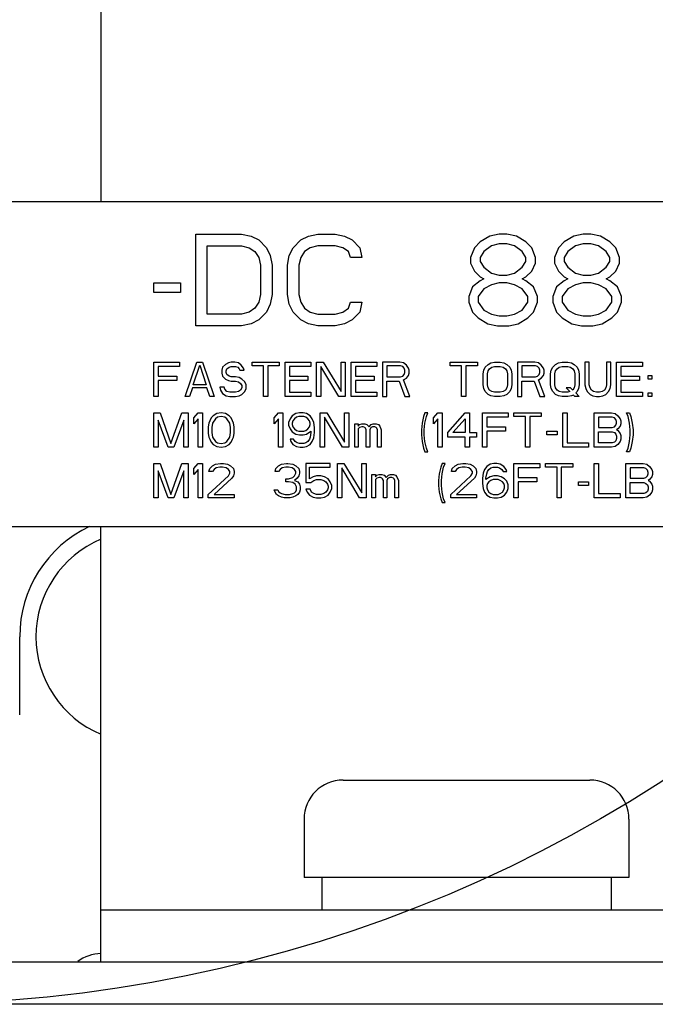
# Paper-space layout 'SUBMITTAL_E3H_2_2' of a CAD drawing. Header units: millimetres. Extents: x 0 to 841, y 0 to 594.
# Tile 50 of 58: x 381 to 393, y 479 to 497. Entities that reach past the tile are written whole.
import ezdxf

# ---------------------------------------------------------------- set-up
doc = ezdxf.new("R2010")
doc.units = ezdxf.units.MM
doc.header["$LTSCALE"] = 46.255
doc.layers.get('0').update_dxf_attribs({"linetype": 'CONTINUOUS'})
for name, color, linetype in [('DATUM', 7, 'CONTINUOUS'), ('NOTES', 7, 'CONTINUOUS'), ('ROUNDS', 7, 'CONTINUOUS')]:
    doc.layers.add(name, color=color, linetype=linetype)

psp = doc.layouts.new('SUBMITTAL_E3H_2_2')

# ---------------------------------------------------------------- linework, layer by layer
at = {"color": 7, "linetype": 'CONTINUOUS'}
for p, q in [((382.399, 516.622), (382.399, 494.122)), ((359.824, 494.122), (401.899, 494.122)), ((384.149, 491.83), (384.149, 493.522)), ((384.149, 493.522), (384.995, 493.522)), ((384.995, 493.522), (385.171, 493.486)), ((385.171, 493.486), (385.312, 493.414)), ((385.312, 493.414), (385.453, 493.27)), ((385.947, 493.27), (386.088, 493.414)), ((386.088, 493.414), (386.229, 493.486)), ((386.229, 493.486), (386.405, 493.522)), ((386.405, 493.522), (386.722, 493.522)), ((386.722, 493.522), (386.899, 493.486)), ((386.899, 493.486), (387.04, 493.414)), ((387.04, 493.414), (387.181, 493.27)), ((389.401, 493.378), (389.296, 493.27)), ((389.578, 493.486), (389.401, 493.378)), ((389.754, 493.522), (389.578, 493.486)), ((389.895, 493.522), (389.754, 493.522)), ((390.071, 493.486), (389.895, 493.522)), ((390.247, 493.378), (390.071, 493.486)), ((390.353, 493.27), (390.247, 493.378)), ((390.952, 493.378), (390.847, 493.27)), ((391.129, 493.486), (390.952, 493.378)), ((391.305, 493.522), (391.129, 493.486)), ((391.446, 493.522), (391.305, 493.522)), ((391.622, 493.486), (391.446, 493.522)), ((391.798, 493.378), (391.622, 493.486)), ((391.904, 493.27), (391.798, 493.378)), ((384.361, 492.046), (384.361, 493.306)), ((384.361, 493.306), (384.995, 493.306)), ((384.995, 493.306), (385.136, 493.27)), ((385.136, 493.27), (385.242, 493.198)), ((385.242, 493.198), (385.312, 493.09)), ((385.453, 493.27), (385.524, 493.126)), ((385.876, 493.126), (385.947, 493.27)), ((386.158, 493.198), (386.088, 493.09)), ((386.264, 493.27), (386.158, 493.198)), ((386.405, 493.306), (386.264, 493.27)), ((386.722, 493.306), (386.405, 493.306)), ((386.863, 493.27), (386.722, 493.306)), ((386.969, 493.198), (386.863, 493.27)), ((387.004, 493.09), (386.969, 493.198)), ((387.181, 493.27), (387.216, 493.09)), ((389.296, 493.27), (389.225, 493.09)), ((389.472, 493.198), (389.401, 493.09)), ((389.613, 493.306), (389.472, 493.198)), ((389.754, 493.342), (389.613, 493.306)), ((389.895, 493.342), (389.754, 493.342)), ((390.036, 493.306), (389.895, 493.342)), ((390.177, 493.198), (390.036, 493.306)), ((390.247, 493.09), (390.177, 493.198)), ((390.424, 493.09), (390.353, 493.27)), ((390.847, 493.27), (390.776, 493.09)), ((391.023, 493.198), (390.952, 493.09)), ((391.164, 493.306), (391.023, 493.198)), ((391.305, 493.342), (391.164, 493.306)), ((391.446, 493.342), (391.305, 493.342)), ((391.587, 493.306), (391.446, 493.342)), ((391.728, 493.198), (391.587, 493.306)), ((391.798, 493.09), (391.728, 493.198)), ((391.975, 493.09), (391.904, 493.27)), ((385.312, 493.09), (385.348, 492.946)), ((385.524, 493.126), (385.559, 492.946)), ((385.841, 492.946), (385.876, 493.126)), ((386.088, 493.09), (386.053, 492.946)), ((387.216, 493.09), (387.004, 493.09)), ((389.225, 493.09), (389.225, 492.982)), ((389.401, 493.09), (389.401, 493.018)), ((389.401, 493.018), (389.472, 492.91)), ((390.177, 492.91), (390.247, 493.018)), ((390.247, 493.018), (390.247, 493.09)), ((390.424, 492.982), (390.424, 493.09)), ((390.776, 493.09), (390.776, 492.982)), ((390.952, 493.09), (390.952, 493.018)), ((390.952, 493.018), (391.023, 492.91)), ((391.728, 492.91), (391.798, 493.018)), ((391.798, 493.018), (391.798, 493.09)), ((391.975, 492.982), (391.975, 493.09)), ((385.348, 492.946), (385.348, 492.406)), ((385.559, 492.946), (385.559, 492.406)), ((385.841, 492.406), (385.841, 492.946)), ((386.053, 492.946), (386.053, 492.406)), ((389.225, 492.982), (389.296, 492.838)), ((389.296, 492.838), (389.401, 492.73)), ((389.472, 492.91), (389.613, 492.802)), ((390.036, 492.802), (390.177, 492.91)), ((390.247, 492.73), (390.353, 492.838)), ((390.353, 492.838), (390.424, 492.982)), ((390.776, 492.982), (390.847, 492.838)), ((390.847, 492.838), (390.952, 492.73)), ((391.023, 492.91), (391.164, 492.802)), ((391.587, 492.802), (391.728, 492.91)), ((391.798, 492.73), (391.904, 492.838)), ((391.904, 492.838), (391.975, 492.982)), ((389.401, 492.658), (389.26, 492.55)), ((389.401, 492.73), (389.472, 492.694)), ((389.472, 492.694), (389.401, 492.658)), ((389.613, 492.802), (389.754, 492.766)), ((389.754, 492.766), (389.895, 492.766)), ((389.895, 492.766), (390.036, 492.802)), ((390.177, 492.694), (390.247, 492.73)), ((390.247, 492.658), (390.177, 492.694)), ((390.388, 492.55), (390.247, 492.658)), ((390.952, 492.658), (390.811, 492.55)), ((390.952, 492.73), (391.023, 492.694)), ((391.023, 492.694), (390.952, 492.658)), ((391.164, 492.802), (391.305, 492.766)), ((391.305, 492.766), (391.446, 492.766)), ((391.446, 492.766), (391.587, 492.802)), ((391.728, 492.694), (391.798, 492.73)), ((391.798, 492.658), (391.728, 492.694)), ((391.939, 492.55), (391.798, 492.658)), ((383.374, 492.442), (383.374, 492.622)), ((383.374, 492.622), (383.867, 492.622)), ((383.867, 492.622), (383.867, 492.442)), ((389.26, 492.55), (389.19, 492.37)), ((389.472, 492.514), (389.366, 492.37)), ((389.613, 492.586), (389.472, 492.514)), ((389.754, 492.622), (389.613, 492.586)), ((389.895, 492.622), (389.754, 492.622)), ((390.036, 492.586), (389.895, 492.622)), ((390.177, 492.514), (390.036, 492.586)), ((390.283, 492.37), (390.177, 492.514)), ((390.459, 492.37), (390.388, 492.55)), ((390.811, 492.55), (390.741, 492.37)), ((391.023, 492.514), (390.917, 492.37)), ((391.164, 492.586), (391.023, 492.514)), ((391.305, 492.622), (391.164, 492.586)), ((391.446, 492.622), (391.305, 492.622)), ((391.587, 492.586), (391.446, 492.622)), ((391.728, 492.514), (391.587, 492.586)), ((391.834, 492.37), (391.728, 492.514)), ((392.01, 492.37), (391.939, 492.55)), ((383.867, 492.442), (383.374, 492.442)), ((385.348, 492.406), (385.312, 492.262)), ((385.559, 492.406), (385.524, 492.226)), ((385.876, 492.226), (385.841, 492.406)), ((386.053, 492.406), (386.088, 492.262)), ((389.19, 492.37), (389.19, 492.262)), ((389.366, 492.37), (389.366, 492.262)), ((390.283, 492.262), (390.283, 492.37)), ((390.459, 492.262), (390.459, 492.37)), ((390.741, 492.37), (390.741, 492.262)), ((390.917, 492.37), (390.917, 492.262)), ((391.834, 492.262), (391.834, 492.37)), ((392.01, 492.262), (392.01, 492.37)), ((385.242, 492.154), (385.136, 492.082)), ((385.312, 492.262), (385.242, 492.154)), ((385.524, 492.226), (385.453, 492.082)), ((385.947, 492.082), (385.876, 492.226)), ((386.088, 492.262), (386.158, 492.154)), ((386.158, 492.154), (386.264, 492.082)), ((386.863, 492.082), (386.969, 492.154)), ((386.969, 492.154), (387.004, 492.262)), ((387.004, 492.262), (387.216, 492.262)), ((387.216, 492.262), (387.181, 492.082)), ((389.19, 492.262), (389.26, 492.082)), ((389.366, 492.262), (389.472, 492.118)), ((389.472, 492.118), (389.613, 492.046)), ((390.036, 492.046), (390.177, 492.118)), ((390.177, 492.118), (390.283, 492.262)), ((390.388, 492.082), (390.459, 492.262)), ((390.741, 492.262), (390.811, 492.082)), ((390.917, 492.262), (391.023, 492.118)), ((391.023, 492.118), (391.164, 492.046)), ((391.587, 492.046), (391.728, 492.118)), ((391.728, 492.118), (391.834, 492.262)), ((391.939, 492.082), (392.01, 492.262)), ((384.995, 492.046), (384.361, 492.046)), ((385.136, 492.082), (384.995, 492.046)), ((385.312, 491.938), (385.171, 491.866)), ((385.453, 492.082), (385.312, 491.938)), ((386.088, 491.938), (385.947, 492.082)), ((386.229, 491.866), (386.088, 491.938)), ((386.264, 492.082), (386.405, 492.046)), ((386.405, 492.046), (386.722, 492.046)), ((386.722, 492.046), (386.863, 492.082)), ((387.04, 491.938), (386.899, 491.866)), ((387.181, 492.082), (387.04, 491.938)), ((389.26, 492.082), (389.366, 491.974)), ((389.366, 491.974), (389.542, 491.866)), ((389.613, 492.046), (389.754, 492.01)), ((389.754, 492.01), (389.895, 492.01)), ((389.895, 492.01), (390.036, 492.046)), ((390.106, 491.866), (390.283, 491.974)), ((390.283, 491.974), (390.388, 492.082)), ((390.811, 492.082), (390.917, 491.974)), ((390.917, 491.974), (391.093, 491.866)), ((391.164, 492.046), (391.305, 492.01)), ((391.305, 492.01), (391.446, 492.01)), ((391.446, 492.01), (391.587, 492.046)), ((391.657, 491.866), (391.834, 491.974)), ((391.834, 491.974), (391.939, 492.082)), ((384.995, 491.83), (384.149, 491.83)), ((385.171, 491.866), (384.995, 491.83)), ((386.405, 491.83), (386.229, 491.866)), ((386.722, 491.83), (386.405, 491.83)), ((386.899, 491.866), (386.722, 491.83)), ((389.542, 491.866), (389.719, 491.83)), ((389.719, 491.83), (389.93, 491.83)), ((389.93, 491.83), (390.106, 491.866)), ((391.093, 491.866), (391.27, 491.83)), ((391.27, 491.83), (391.481, 491.83)), ((391.481, 491.83), (391.657, 491.866)), ((383.374, 490.522), (383.374, 491.158)), ((383.374, 491.158), (383.851, 491.158)), ((383.453, 491.076), (383.453, 490.9)), ((383.851, 491.076), (383.453, 491.076)), ((383.851, 491.158), (383.851, 491.076)), ((383.957, 490.522), (384.169, 491.158)), ((384.102, 490.738), (384.222, 491.103)), ((384.169, 491.158), (384.275, 491.158)), ((384.222, 491.103), (384.341, 490.738)), ((384.275, 491.158), (384.487, 490.522)), ((384.646, 491.063), (384.632, 491.009)), ((384.632, 491.009), (384.632, 490.955)), ((384.699, 491.117), (384.646, 491.063)), ((384.752, 491.144), (384.699, 491.117)), ((384.712, 490.995), (384.725, 491.036)), ((384.712, 490.968), (384.712, 490.995)), ((384.725, 491.036), (384.765, 491.063)), ((384.805, 491.158), (384.752, 491.144)), ((384.765, 491.063), (384.805, 491.076)), ((384.871, 491.158), (384.805, 491.158)), ((384.805, 491.076), (384.884, 491.076)), ((384.937, 491.144), (384.871, 491.158)), ((384.884, 491.076), (384.924, 491.063)), ((384.924, 491.063), (384.95, 491.036)), ((384.99, 491.103), (384.937, 491.144)), ((384.95, 491.036), (384.964, 491.009)), ((384.964, 491.009), (385.043, 491.009)), ((385.03, 491.049), (384.99, 491.103)), ((385.043, 491.009), (385.03, 491.049)), ((385.189, 491.09), (385.189, 491.158)), ((385.189, 491.158), (385.692, 491.158)), ((385.401, 491.09), (385.189, 491.09)), ((385.401, 490.522), (385.401, 491.09)), ((385.48, 491.09), (385.48, 490.522)), ((385.692, 491.09), (385.48, 491.09)), ((385.692, 491.158), (385.692, 491.09)), ((385.798, 490.522), (385.798, 491.158)), ((385.798, 491.158), (386.275, 491.158)), ((385.878, 491.076), (385.878, 490.9)), ((386.275, 491.076), (385.878, 491.076)), ((386.275, 491.158), (386.275, 491.076)), ((386.381, 490.522), (386.381, 491.158)), ((386.381, 491.158), (386.501, 491.158)), ((386.461, 491.076), (386.461, 490.522)), ((386.792, 490.522), (386.461, 491.076)), ((386.501, 491.158), (386.832, 490.616)), ((386.832, 490.616), (386.832, 491.158)), ((386.832, 491.158), (386.911, 491.158)), ((386.911, 491.158), (386.911, 490.522)), ((387.017, 490.522), (387.017, 491.158)), ((387.017, 491.158), (387.494, 491.158)), ((387.097, 491.076), (387.097, 490.9)), ((387.494, 491.076), (387.097, 491.076)), ((387.494, 491.158), (387.494, 491.076)), ((387.6, 491.158), (387.6, 490.522)), ((387.918, 491.158), (387.6, 491.158)), ((387.68, 491.09), (387.68, 490.887)), ((387.932, 491.09), (387.68, 491.09)), ((387.985, 491.144), (387.918, 491.158)), ((387.971, 491.076), (387.932, 491.09)), ((387.998, 491.049), (387.971, 491.076)), ((388.038, 491.103), (387.985, 491.144)), ((388.011, 491.009), (387.998, 491.049)), ((388.011, 490.968), (388.011, 491.009)), ((388.077, 491.049), (388.038, 491.103)), ((388.091, 491.009), (388.077, 491.049)), ((388.091, 490.955), (388.091, 491.009)), ((388.846, 491.09), (388.846, 491.158)), ((388.846, 491.158), (389.349, 491.158)), ((389.058, 491.09), (388.846, 491.09)), ((389.058, 490.522), (389.058, 491.09)), ((389.137, 491.09), (389.137, 490.522)), ((389.349, 491.09), (389.137, 491.09)), ((389.349, 491.158), (389.349, 491.09)), ((389.455, 490.941), (389.469, 491.009)), ((389.469, 491.009), (389.495, 491.063)), ((389.495, 491.063), (389.548, 491.117)), ((389.535, 490.941), (389.548, 490.995)), ((389.548, 491.117), (389.601, 491.144)), ((389.548, 490.995), (389.575, 491.036)), ((389.575, 491.036), (389.614, 491.063)), ((389.601, 491.144), (389.667, 491.158)), ((389.614, 491.063), (389.667, 491.076)), ((389.667, 491.158), (389.773, 491.158)), ((389.667, 491.076), (389.773, 491.076)), ((389.773, 491.158), (389.84, 491.144)), ((389.773, 491.076), (389.826, 491.063)), ((389.826, 491.063), (389.866, 491.036)), ((389.84, 491.144), (389.893, 491.117)), ((389.866, 491.036), (389.893, 490.995)), ((389.893, 491.117), (389.946, 491.063)), ((389.893, 490.995), (389.906, 490.941)), ((389.946, 491.063), (389.972, 491.009)), ((389.972, 491.009), (389.985, 490.941)), ((390.091, 491.158), (390.091, 490.522)), ((390.409, 491.158), (390.091, 491.158)), ((390.171, 491.09), (390.171, 490.887)), ((390.423, 491.09), (390.171, 491.09)), ((390.476, 491.144), (390.409, 491.158)), ((390.462, 491.076), (390.423, 491.09)), ((390.489, 491.049), (390.462, 491.076)), ((390.529, 491.103), (390.476, 491.144)), ((390.502, 491.009), (390.489, 491.049)), ((390.502, 490.968), (390.502, 491.009)), ((390.568, 491.049), (390.529, 491.103)), ((390.582, 491.009), (390.568, 491.049)), ((390.582, 490.955), (390.582, 491.009)), ((390.701, 490.941), (390.714, 491.009)), ((390.714, 491.009), (390.741, 491.063)), ((390.741, 491.063), (390.794, 491.117)), ((390.78, 490.941), (390.794, 490.995)), ((390.794, 491.117), (390.847, 491.144)), ((390.794, 490.995), (390.82, 491.036)), ((390.82, 491.036), (390.86, 491.063)), ((390.847, 491.144), (390.913, 491.158)), ((390.86, 491.063), (390.913, 491.076)), ((390.913, 491.158), (391.019, 491.158)), ((390.913, 491.076), (391.019, 491.076)), ((391.019, 491.158), (391.085, 491.144)), ((391.019, 491.076), (391.072, 491.063)), ((391.072, 491.063), (391.112, 491.036)), ((391.085, 491.144), (391.138, 491.117)), ((391.112, 491.036), (391.138, 490.995)), ((391.138, 491.117), (391.191, 491.063)), ((391.138, 490.995), (391.151, 490.941)), ((391.191, 491.063), (391.218, 491.009)), ((391.218, 491.009), (391.231, 490.941)), ((391.337, 491.158), (391.337, 490.738)), ((391.416, 491.158), (391.337, 491.158)), ((391.416, 490.738), (391.416, 491.158)), ((391.734, 491.158), (391.734, 490.738)), ((391.814, 491.158), (391.734, 491.158)), ((391.814, 490.738), (391.814, 491.158)), ((391.92, 490.522), (391.92, 491.158)), ((391.92, 491.158), (392.397, 491.158)), ((391.999, 491.076), (391.999, 490.9)), ((392.397, 491.076), (391.999, 491.076)), ((392.397, 491.158), (392.397, 491.076)), ((383.453, 490.9), (383.798, 490.9)), ((383.453, 490.819), (383.453, 490.522)), ((383.798, 490.819), (383.453, 490.819)), ((383.798, 490.9), (383.798, 490.819)), ((384.632, 490.955), (384.646, 490.9)), ((384.646, 490.9), (384.699, 490.846)), ((384.699, 490.846), (384.752, 490.819)), ((384.725, 490.928), (384.712, 490.968)), ((384.765, 490.9), (384.725, 490.928)), ((384.752, 490.819), (384.805, 490.806)), ((384.805, 490.887), (384.765, 490.9)), ((384.884, 490.887), (384.805, 490.887)), ((384.95, 490.873), (384.884, 490.887)), ((385.003, 490.846), (384.95, 490.873)), ((385.056, 490.792), (385.003, 490.846)), ((385.878, 490.9), (386.222, 490.9)), ((385.878, 490.819), (385.878, 490.603)), ((386.222, 490.819), (385.878, 490.819)), ((386.222, 490.9), (386.222, 490.819)), ((387.097, 490.9), (387.441, 490.9)), ((387.097, 490.819), (387.097, 490.603)), ((387.441, 490.819), (387.097, 490.819)), ((387.441, 490.9), (387.441, 490.819)), ((387.68, 490.887), (387.932, 490.887)), ((387.932, 490.887), (387.971, 490.9)), ((387.971, 490.9), (387.998, 490.928)), ((387.985, 490.833), (388.038, 490.86)), ((388.104, 490.522), (387.985, 490.833)), ((387.998, 490.928), (388.011, 490.968)), ((388.038, 490.86), (388.077, 490.914)), ((388.077, 490.914), (388.091, 490.955)), ((389.455, 490.738), (389.455, 490.941)), ((389.535, 490.738), (389.535, 490.941)), ((389.906, 490.941), (389.906, 490.738)), ((389.985, 490.941), (389.985, 490.738)), ((390.171, 490.887), (390.423, 490.887)), ((390.423, 490.887), (390.462, 490.9)), ((390.462, 490.9), (390.489, 490.928)), ((390.476, 490.833), (390.529, 490.86)), ((390.595, 490.522), (390.476, 490.833)), ((390.489, 490.928), (390.502, 490.968)), ((390.529, 490.86), (390.568, 490.914)), ((390.568, 490.914), (390.582, 490.955)), ((390.701, 490.738), (390.701, 490.941)), ((390.78, 490.738), (390.78, 490.941)), ((391.151, 490.941), (391.151, 490.738)), ((391.231, 490.941), (391.231, 490.738)), ((391.999, 490.9), (392.344, 490.9)), ((391.999, 490.819), (391.999, 490.603)), ((392.344, 490.819), (391.999, 490.819)), ((392.344, 490.9), (392.344, 490.819)), ((392.503, 490.846), (392.503, 490.914)), ((392.503, 490.914), (392.569, 490.914)), ((392.569, 490.846), (392.503, 490.846)), ((392.569, 490.914), (392.569, 490.846)), ((384.089, 490.684), (384.036, 490.522)), ((384.354, 490.684), (384.089, 490.684)), ((384.341, 490.738), (384.102, 490.738)), ((384.407, 490.522), (384.354, 490.684)), ((384.593, 490.698), (384.606, 490.643)), ((384.672, 490.698), (384.593, 490.698)), ((384.606, 490.643), (384.646, 490.576)), ((384.685, 490.657), (384.672, 490.698)), ((384.725, 490.616), (384.685, 490.657)), ((384.805, 490.806), (384.884, 490.806)), ((384.884, 490.806), (384.937, 490.792)), ((384.937, 490.792), (384.977, 490.765)), ((384.977, 490.643), (384.937, 490.616)), ((384.977, 490.765), (385.003, 490.725)), ((385.003, 490.684), (384.977, 490.643)), ((385.003, 490.725), (385.003, 490.684)), ((385.083, 490.738), (385.056, 490.792)), ((385.056, 490.616), (385.083, 490.67)), ((385.083, 490.67), (385.083, 490.738)), ((387.68, 490.522), (387.68, 490.806)), ((387.68, 490.806), (387.905, 490.806)), ((387.905, 490.806), (388.011, 490.522)), ((389.469, 490.67), (389.455, 490.738)), ((389.495, 490.616), (389.469, 490.67)), ((389.548, 490.684), (389.535, 490.738)), ((389.575, 490.643), (389.548, 490.684)), ((389.614, 490.616), (389.575, 490.643)), ((389.866, 490.643), (389.826, 490.616)), ((389.893, 490.684), (389.866, 490.643)), ((389.906, 490.738), (389.893, 490.684)), ((389.972, 490.67), (389.946, 490.616)), ((389.985, 490.738), (389.972, 490.67)), ((390.171, 490.522), (390.171, 490.806)), ((390.171, 490.806), (390.396, 490.806)), ((390.396, 490.806), (390.502, 490.522)), ((390.714, 490.67), (390.701, 490.738)), ((390.741, 490.616), (390.714, 490.67)), ((390.794, 490.684), (390.78, 490.738)), ((390.82, 490.643), (390.794, 490.684)), ((390.86, 490.616), (390.82, 490.643)), ((390.992, 490.684), (391.059, 490.616)), ((391.072, 490.684), (390.992, 490.684)), ((391.112, 490.643), (391.072, 490.684)), ((391.138, 490.684), (391.112, 490.643)), ((391.151, 490.738), (391.138, 490.684)), ((391.218, 490.67), (391.191, 490.616)), ((391.231, 490.738), (391.218, 490.67)), ((391.337, 490.738), (391.35, 490.67)), ((391.35, 490.67), (391.377, 490.616)), ((391.43, 490.684), (391.416, 490.738)), ((391.456, 490.643), (391.43, 490.684)), ((391.496, 490.616), (391.456, 490.643)), ((391.695, 490.643), (391.655, 490.616)), ((391.721, 490.684), (391.695, 490.643)), ((391.734, 490.738), (391.721, 490.684)), ((391.774, 490.616), (391.801, 490.67)), ((391.801, 490.67), (391.814, 490.738)), ((383.453, 490.522), (383.374, 490.522)), ((384.036, 490.522), (383.957, 490.522)), ((384.487, 490.522), (384.407, 490.522)), ((384.646, 490.576), (384.712, 490.535)), ((384.712, 490.535), (384.778, 490.522)), ((384.778, 490.603), (384.725, 490.616)), ((384.884, 490.603), (384.778, 490.603)), ((384.778, 490.522), (384.884, 490.522)), ((384.937, 490.616), (384.884, 490.603)), ((384.884, 490.522), (384.95, 490.535)), ((384.95, 490.535), (385.003, 490.562)), ((385.003, 490.562), (385.056, 490.616)), ((385.48, 490.522), (385.401, 490.522)), ((386.275, 490.522), (385.798, 490.522)), ((385.878, 490.603), (386.275, 490.603)), ((386.275, 490.603), (386.275, 490.522)), ((386.461, 490.522), (386.381, 490.522)), ((386.911, 490.522), (386.792, 490.522)), ((387.494, 490.522), (387.017, 490.522)), ((387.097, 490.603), (387.494, 490.603)), ((387.494, 490.603), (387.494, 490.522)), ((387.6, 490.522), (387.68, 490.522)), ((388.011, 490.522), (388.104, 490.522)), ((389.137, 490.522), (389.058, 490.522)), ((389.548, 490.562), (389.495, 490.616)), ((389.601, 490.535), (389.548, 490.562)), ((389.667, 490.522), (389.601, 490.535)), ((389.667, 490.603), (389.614, 490.616)), ((389.773, 490.603), (389.667, 490.603)), ((389.773, 490.522), (389.667, 490.522)), ((389.826, 490.616), (389.773, 490.603)), ((389.84, 490.535), (389.773, 490.522)), ((389.893, 490.562), (389.84, 490.535)), ((389.946, 490.616), (389.893, 490.562)), ((390.091, 490.522), (390.171, 490.522)), ((390.502, 490.522), (390.595, 490.522)), ((390.794, 490.562), (390.741, 490.616)), ((390.847, 490.535), (390.794, 490.562)), ((390.913, 490.522), (390.847, 490.535)), ((390.913, 490.603), (390.86, 490.616)), ((391.019, 490.603), (390.913, 490.603)), ((391.019, 490.522), (390.913, 490.522)), ((391.059, 490.616), (391.019, 490.603)), ((391.085, 490.535), (391.019, 490.522)), ((391.125, 490.549), (391.085, 490.535)), ((391.151, 490.522), (391.125, 490.549)), ((391.231, 490.522), (391.151, 490.522)), ((391.191, 490.616), (391.165, 490.589)), ((391.165, 490.589), (391.231, 490.522)), ((391.377, 490.616), (391.43, 490.562)), ((391.43, 490.562), (391.483, 490.535)), ((391.483, 490.535), (391.549, 490.522)), ((391.549, 490.603), (391.496, 490.616)), ((391.602, 490.603), (391.549, 490.603)), ((391.549, 490.522), (391.602, 490.522)), ((391.655, 490.616), (391.602, 490.603)), ((391.602, 490.522), (391.668, 490.535)), ((391.668, 490.535), (391.721, 490.562)), ((391.721, 490.562), (391.774, 490.616)), ((392.397, 490.522), (391.92, 490.522)), ((391.999, 490.603), (392.397, 490.603)), ((392.397, 490.603), (392.397, 490.522)), ((392.503, 490.522), (392.503, 490.589)), ((392.503, 490.589), (392.569, 490.589)), ((392.569, 490.522), (392.503, 490.522)), ((392.569, 490.589), (392.569, 490.522)), ((383.374, 489.586), (383.374, 490.222)), ((383.374, 490.222), (383.493, 490.222)), ((383.453, 490.086), (383.453, 489.586)), ((383.639, 489.586), (383.453, 490.086)), ((383.493, 490.222), (383.692, 489.653)), ((383.692, 489.653), (383.89, 490.222)), ((383.93, 490.086), (383.745, 489.586)), ((383.89, 490.222), (384.01, 490.222)), ((383.93, 489.586), (383.93, 490.086)), ((384.01, 490.222), (384.01, 489.586)), ((384.116, 490.127), (384.195, 490.222)), ((384.116, 490.019), (384.116, 490.127)), ((384.195, 490.113), (384.116, 490.019)), ((384.195, 490.222), (384.275, 490.222)), ((384.195, 489.586), (384.195, 490.113)), ((384.275, 490.222), (384.275, 489.586)), ((384.434, 490.127), (384.407, 490.073)), ((384.473, 490.167), (384.434, 490.127)), ((384.513, 490.113), (384.46, 490.032)), ((384.54, 490.208), (384.473, 490.167)), ((384.553, 490.14), (384.513, 490.113)), ((384.619, 490.222), (384.54, 490.208)), ((384.619, 490.154), (384.553, 490.14)), ((384.699, 490.208), (384.619, 490.222)), ((384.685, 490.14), (384.619, 490.154)), ((384.725, 490.113), (384.685, 490.14)), ((384.765, 490.167), (384.699, 490.208)), ((384.778, 490.032), (384.725, 490.113)), ((384.805, 490.127), (384.765, 490.167)), ((384.831, 490.073), (384.805, 490.127)), ((385.6, 490.127), (385.679, 490.222)), ((385.6, 490.019), (385.6, 490.127)), ((385.679, 490.113), (385.6, 490.019)), ((385.679, 490.222), (385.759, 490.222)), ((385.679, 489.586), (385.679, 490.113)), ((385.759, 490.222), (385.759, 489.586)), ((385.891, 490.113), (385.865, 490.046)), ((385.931, 490.167), (385.891, 490.113)), ((385.997, 490.208), (385.931, 490.167)), ((385.971, 490.113), (385.944, 490.073)), ((386.01, 490.14), (385.971, 490.113)), ((386.063, 490.222), (385.997, 490.208)), ((386.05, 490.154), (386.01, 490.14)), ((386.143, 490.154), (386.05, 490.154)), ((386.13, 490.222), (386.063, 490.222)), ((386.196, 490.208), (386.13, 490.222)), ((386.183, 490.14), (386.143, 490.154)), ((386.222, 490.113), (386.183, 490.14)), ((386.262, 490.167), (386.196, 490.208)), ((386.249, 490.073), (386.222, 490.113)), ((386.302, 490.113), (386.262, 490.167)), ((386.328, 490.046), (386.302, 490.113)), ((386.448, 489.586), (386.448, 490.222)), ((386.448, 490.222), (386.567, 490.222)), ((386.527, 490.14), (386.527, 489.586)), ((386.858, 489.586), (386.527, 490.14)), ((386.567, 490.222), (386.898, 489.68)), ((386.898, 489.68), (386.898, 490.222)), ((386.898, 490.222), (386.978, 490.222)), ((386.978, 490.222), (386.978, 489.586)), ((388.356, 490.154), (388.329, 490.032)), ((388.382, 490.222), (388.356, 490.154)), ((388.435, 490.222), (388.382, 490.222)), ((388.382, 490.032), (388.409, 490.154)), ((388.409, 490.154), (388.435, 490.222)), ((388.541, 490.127), (388.621, 490.222)), ((388.541, 490.019), (388.541, 490.127)), ((388.621, 490.113), (388.541, 490.019)), ((388.621, 490.222), (388.7, 490.222)), ((388.621, 489.586), (388.621, 490.113)), ((388.7, 490.222), (388.7, 489.586)), ((388.806, 489.856), (389.124, 490.222)), ((388.899, 489.856), (389.124, 490.113)), ((389.124, 490.222), (389.204, 490.222)), ((389.124, 490.113), (389.124, 489.856)), ((389.204, 490.222), (389.204, 489.856)), ((389.442, 489.586), (389.442, 490.222)), ((389.442, 490.222), (389.919, 490.222)), ((389.522, 490.14), (389.522, 489.964)), ((389.919, 490.14), (389.522, 490.14)), ((389.919, 490.222), (389.919, 490.14)), ((390.025, 490.154), (390.025, 490.222)), ((390.025, 490.222), (390.529, 490.222)), ((390.237, 490.154), (390.025, 490.154)), ((390.237, 489.586), (390.237, 490.154)), ((390.317, 490.154), (390.317, 489.586)), ((390.529, 490.154), (390.317, 490.154)), ((390.529, 490.222), (390.529, 490.154)), ((390.926, 489.586), (390.926, 490.222)), ((390.926, 490.222), (391.006, 490.222)), ((391.006, 490.222), (391.006, 489.667)), ((391.509, 489.586), (391.509, 490.222)), ((391.509, 490.222), (391.827, 490.222)), ((391.589, 490.14), (391.589, 489.951)), ((391.84, 490.14), (391.589, 490.14)), ((391.827, 490.222), (391.893, 490.208)), ((391.88, 490.127), (391.84, 490.14)), ((391.907, 490.1), (391.88, 490.127)), ((391.893, 490.208), (391.946, 490.167)), ((391.92, 490.059), (391.907, 490.1)), ((391.946, 490.167), (391.986, 490.113)), ((391.986, 490.113), (391.999, 490.073)), ((392.132, 490.154), (392.105, 490.222)), ((392.105, 490.222), (392.158, 490.222)), ((392.158, 490.032), (392.132, 490.154)), ((392.158, 490.222), (392.185, 490.154)), ((392.185, 490.154), (392.211, 490.032)), ((384.394, 490.032), (384.381, 489.964)), ((384.381, 489.964), (384.381, 489.843)), ((384.407, 490.073), (384.394, 490.032)), ((384.46, 490.032), (384.447, 489.951)), ((384.447, 489.951), (384.447, 489.856)), ((384.791, 489.951), (384.778, 490.032)), ((384.791, 489.856), (384.791, 489.951)), ((384.844, 490.032), (384.831, 490.073)), ((384.858, 489.964), (384.844, 490.032)), ((384.858, 489.843), (384.858, 489.964)), ((385.865, 490.046), (385.865, 489.992)), ((385.865, 489.992), (385.891, 489.924)), ((385.891, 489.924), (385.931, 489.87)), ((385.944, 490.073), (385.931, 490.032)), ((385.931, 490.032), (385.931, 490.005)), ((385.931, 490.005), (385.944, 489.964)), ((385.944, 489.964), (385.971, 489.924)), ((385.971, 489.924), (386.01, 489.897)), ((386.183, 489.897), (386.222, 489.924)), ((386.222, 489.924), (386.249, 489.964)), ((386.262, 490.032), (386.249, 490.073)), ((386.249, 489.964), (386.262, 490.005)), ((386.262, 490.005), (386.262, 490.032)), ((386.342, 489.951), (386.328, 490.046)), ((386.342, 489.856), (386.342, 489.951)), ((387.084, 489.586), (387.084, 490.019)), ((387.084, 490.019), (387.15, 490.019)), ((387.15, 490.019), (387.15, 489.978)), ((387.15, 489.978), (387.176, 490.005)), ((387.176, 489.951), (387.15, 489.924)), ((387.15, 489.924), (387.15, 489.586)), ((387.176, 490.005), (387.216, 490.019)), ((387.216, 489.964), (387.176, 489.951)), ((387.216, 490.019), (387.269, 490.019)), ((387.243, 489.964), (387.216, 489.964)), ((387.269, 489.951), (387.243, 489.964)), ((387.269, 490.019), (387.309, 490.005)), ((387.282, 489.937), (387.269, 489.951)), ((387.296, 489.91), (387.282, 489.937)), ((387.296, 489.586), (387.296, 489.91)), ((387.309, 490.005), (387.349, 489.964)), ((387.349, 489.964), (387.388, 490.005)), ((387.375, 489.937), (387.362, 489.91)), ((387.362, 489.91), (387.362, 489.586)), ((387.388, 489.951), (387.375, 489.937)), ((387.388, 490.005), (387.428, 490.019)), ((387.415, 489.964), (387.388, 489.951)), ((387.455, 489.964), (387.415, 489.964)), ((387.428, 490.019), (387.481, 490.019)), ((387.481, 489.951), (387.455, 489.964)), ((387.481, 490.019), (387.521, 490.005)), ((387.494, 489.937), (387.481, 489.951)), ((387.508, 489.91), (387.494, 489.937)), ((387.508, 489.586), (387.508, 489.91)), ((387.521, 490.005), (387.547, 489.978)), ((387.547, 489.978), (387.574, 489.91)), ((387.574, 489.91), (387.574, 489.586)), ((388.329, 490.032), (388.316, 489.91)), ((388.316, 489.91), (388.316, 489.816)), ((388.369, 489.91), (388.382, 490.032)), ((388.369, 489.816), (388.369, 489.91)), ((389.522, 489.964), (389.866, 489.964)), ((389.866, 489.964), (389.866, 489.883)), ((391.589, 489.951), (391.84, 489.951)), ((391.84, 489.951), (391.88, 489.964)), ((391.88, 489.964), (391.907, 489.992)), ((391.907, 489.992), (391.92, 490.032)), ((391.92, 490.032), (391.92, 490.059)), ((391.946, 489.924), (391.92, 489.91)), ((391.92, 489.91), (391.946, 489.897)), ((391.986, 489.978), (391.946, 489.924)), ((391.999, 490.019), (391.986, 489.978)), ((391.999, 490.073), (391.999, 490.019)), ((392.172, 489.91), (392.158, 490.032)), ((392.172, 489.816), (392.172, 489.91)), ((392.211, 490.032), (392.225, 489.91)), ((392.225, 489.91), (392.225, 489.816)), ((384.381, 489.843), (384.394, 489.775)), ((384.394, 489.775), (384.407, 489.734)), ((384.407, 489.734), (384.434, 489.68)), ((384.447, 489.856), (384.46, 489.775)), ((384.46, 489.775), (384.513, 489.694)), ((384.725, 489.694), (384.778, 489.775)), ((384.778, 489.775), (384.791, 489.856)), ((384.805, 489.68), (384.831, 489.734)), ((384.831, 489.734), (384.844, 489.775)), ((384.844, 489.775), (384.858, 489.843)), ((385.891, 489.734), (385.904, 489.694)), ((385.957, 489.734), (385.891, 489.734)), ((385.931, 489.87), (385.997, 489.829)), ((385.984, 489.694), (385.957, 489.734)), ((385.997, 489.829), (386.063, 489.816)), ((386.01, 489.897), (386.05, 489.883)), ((386.05, 489.883), (386.143, 489.883)), ((386.063, 489.816), (386.13, 489.816)), ((386.13, 489.816), (386.196, 489.829)), ((386.143, 489.883), (386.183, 489.897)), ((386.196, 489.829), (386.275, 489.883)), ((386.249, 489.734), (386.222, 489.694)), ((386.262, 489.775), (386.249, 489.734)), ((386.275, 489.856), (386.262, 489.775)), ((386.275, 489.883), (386.275, 489.856)), ((386.302, 489.694), (386.328, 489.762)), ((386.328, 489.762), (386.342, 489.856)), ((388.316, 489.816), (388.329, 489.694)), ((388.382, 489.694), (388.369, 489.816)), ((388.806, 489.775), (388.806, 489.856)), ((389.124, 489.775), (388.806, 489.775)), ((389.124, 489.856), (388.899, 489.856)), ((389.124, 489.586), (389.124, 489.775)), ((389.204, 489.856), (389.336, 489.856)), ((389.204, 489.775), (389.204, 489.586)), ((389.336, 489.775), (389.204, 489.775)), ((389.336, 489.856), (389.336, 489.775)), ((389.522, 489.883), (389.522, 489.586)), ((389.866, 489.883), (389.522, 489.883)), ((390.635, 489.816), (390.635, 489.883)), ((390.635, 489.883), (390.82, 489.883)), ((390.82, 489.816), (390.635, 489.816)), ((390.82, 489.883), (390.82, 489.816)), ((391.589, 489.667), (391.589, 489.87)), ((391.589, 489.87), (391.84, 489.87)), ((391.84, 489.87), (391.88, 489.856)), ((391.88, 489.856), (391.907, 489.829)), ((391.907, 489.829), (391.92, 489.789)), ((391.92, 489.748), (391.907, 489.707)), ((391.92, 489.789), (391.92, 489.748)), ((391.946, 489.897), (391.986, 489.843)), ((391.986, 489.843), (391.999, 489.802)), ((391.999, 489.734), (391.986, 489.694)), ((391.999, 489.802), (391.999, 489.734)), ((392.158, 489.694), (392.172, 489.816)), ((392.225, 489.816), (392.211, 489.694)), ((383.453, 489.586), (383.374, 489.586)), ((383.745, 489.586), (383.639, 489.586)), ((384.01, 489.586), (383.93, 489.586)), ((384.275, 489.586), (384.195, 489.586)), ((384.434, 489.68), (384.473, 489.64)), ((384.473, 489.64), (384.54, 489.599)), ((384.513, 489.694), (384.553, 489.667)), ((384.54, 489.599), (384.619, 489.586)), ((384.553, 489.667), (384.619, 489.653)), ((384.619, 489.653), (384.685, 489.667)), ((384.619, 489.586), (384.699, 489.599)), ((384.685, 489.667), (384.725, 489.694)), ((384.699, 489.599), (384.765, 489.64)), ((384.765, 489.64), (384.805, 489.68)), ((385.759, 489.586), (385.679, 489.586)), ((385.904, 489.694), (385.944, 489.64)), ((385.944, 489.64), (386.01, 489.599)), ((386.024, 489.667), (385.984, 489.694)), ((386.01, 489.599), (386.077, 489.586)), ((386.063, 489.653), (386.024, 489.667)), ((386.143, 489.653), (386.063, 489.653)), ((386.077, 489.586), (386.13, 489.586)), ((386.13, 489.586), (386.196, 489.599)), ((386.183, 489.667), (386.143, 489.653)), ((386.222, 489.694), (386.183, 489.667)), ((386.196, 489.599), (386.262, 489.64)), ((386.262, 489.64), (386.302, 489.694)), ((386.527, 489.586), (386.448, 489.586)), ((386.978, 489.586), (386.858, 489.586)), ((387.15, 489.586), (387.084, 489.586)), ((387.362, 489.586), (387.296, 489.586)), ((387.574, 489.586), (387.508, 489.586)), ((388.329, 489.694), (388.356, 489.572)), ((388.356, 489.572), (388.382, 489.504)), ((388.409, 489.572), (388.382, 489.694)), ((388.435, 489.504), (388.409, 489.572)), ((388.7, 489.586), (388.621, 489.586)), ((389.204, 489.586), (389.124, 489.586)), ((389.522, 489.586), (389.442, 489.586)), ((390.317, 489.586), (390.237, 489.586)), ((391.403, 489.586), (390.926, 489.586)), ((391.006, 489.667), (391.403, 489.667)), ((391.403, 489.667), (391.403, 489.586)), ((391.827, 489.586), (391.509, 489.586)), ((391.84, 489.667), (391.589, 489.667)), ((391.893, 489.599), (391.827, 489.586)), ((391.88, 489.68), (391.84, 489.667)), ((391.907, 489.707), (391.88, 489.68)), ((391.946, 489.64), (391.893, 489.599)), ((391.986, 489.694), (391.946, 489.64)), ((392.105, 489.504), (392.132, 489.572)), ((392.132, 489.572), (392.158, 489.694)), ((392.185, 489.572), (392.158, 489.504)), ((392.211, 489.694), (392.185, 489.572)), ((388.382, 489.504), (388.435, 489.504)), ((392.158, 489.504), (392.105, 489.504)), ((383.374, 488.65), (383.374, 489.286)), ((383.374, 489.286), (383.493, 489.286)), ((383.493, 489.286), (383.692, 488.717)), ((383.692, 488.717), (383.89, 489.286)), ((383.89, 489.286), (384.01, 489.286)), ((384.01, 489.286), (384.01, 488.65)), ((384.116, 489.191), (384.195, 489.286)), ((384.116, 489.083), (384.116, 489.191)), ((384.195, 489.177), (384.116, 489.083)), ((384.195, 489.286), (384.275, 489.286)), ((384.195, 488.65), (384.195, 489.177)), ((384.275, 489.286), (384.275, 488.65)), ((384.394, 489.137), (384.407, 489.191)), ((384.407, 489.191), (384.46, 489.245)), ((384.46, 489.245), (384.513, 489.272)), ((384.487, 489.177), (384.46, 489.137)), ((384.526, 489.204), (384.487, 489.177)), ((384.513, 489.272), (384.606, 489.286)), ((384.593, 489.218), (384.526, 489.204)), ((384.646, 489.218), (384.593, 489.218)), ((384.606, 489.286), (384.659, 489.286)), ((384.712, 489.204), (384.646, 489.218)), ((384.659, 489.286), (384.738, 489.272)), ((384.752, 489.177), (384.712, 489.204)), ((384.738, 489.272), (384.791, 489.245)), ((384.778, 489.137), (384.752, 489.177)), ((384.791, 489.245), (384.844, 489.191)), ((384.844, 489.191), (384.858, 489.137)), ((385.613, 489.137), (385.626, 489.191)), ((385.626, 489.191), (385.679, 489.245)), ((385.679, 489.245), (385.732, 489.272)), ((385.706, 489.177), (385.679, 489.137)), ((385.745, 489.204), (385.706, 489.177)), ((385.732, 489.272), (385.825, 489.286)), ((385.812, 489.218), (385.745, 489.204)), ((385.865, 489.218), (385.812, 489.218)), ((385.825, 489.286), (385.851, 489.286)), ((385.851, 489.286), (385.944, 489.272)), ((385.931, 489.204), (385.865, 489.218)), ((385.971, 489.177), (385.931, 489.204)), ((385.944, 489.272), (385.997, 489.245)), ((385.997, 489.137), (385.971, 489.177)), ((385.997, 489.245), (386.05, 489.191)), ((386.05, 489.191), (386.063, 489.137)), ((386.183, 489.286), (386.183, 488.934)), ((386.633, 489.286), (386.183, 489.286)), ((386.249, 489.001), (386.249, 489.218)), ((386.249, 489.218), (386.633, 489.218)), ((386.633, 489.218), (386.633, 489.286)), ((386.766, 488.65), (386.766, 489.286)), ((386.766, 489.286), (386.885, 489.286)), ((386.845, 489.204), (386.845, 488.65)), ((387.176, 488.65), (386.845, 489.204)), ((386.885, 489.286), (387.216, 488.744)), ((387.216, 488.744), (387.216, 489.286)), ((387.216, 489.286), (387.296, 489.286)), ((387.296, 489.286), (387.296, 488.65)), ((388.674, 489.218), (388.647, 489.096)), ((388.7, 489.286), (388.674, 489.218)), ((388.753, 489.286), (388.7, 489.286)), ((388.7, 489.096), (388.727, 489.218)), ((388.727, 489.218), (388.753, 489.286)), ((388.872, 489.137), (388.886, 489.191)), ((388.886, 489.191), (388.939, 489.245)), ((388.939, 489.245), (388.992, 489.272)), ((388.965, 489.177), (388.939, 489.137)), ((389.005, 489.204), (388.965, 489.177)), ((388.992, 489.272), (389.084, 489.286)), ((389.071, 489.218), (389.005, 489.204)), ((389.124, 489.218), (389.071, 489.218)), ((389.084, 489.286), (389.137, 489.286)), ((389.19, 489.204), (389.124, 489.218)), ((389.137, 489.286), (389.217, 489.272)), ((389.23, 489.177), (389.19, 489.204)), ((389.217, 489.272), (389.27, 489.245)), ((389.257, 489.137), (389.23, 489.177)), ((389.27, 489.245), (389.323, 489.191)), ((389.323, 489.191), (389.336, 489.137)), ((389.482, 489.177), (389.455, 489.11)), ((389.522, 489.231), (389.482, 489.177)), ((389.588, 489.272), (389.522, 489.231)), ((389.535, 489.137), (389.561, 489.177)), ((389.561, 489.177), (389.601, 489.204)), ((389.654, 489.286), (389.588, 489.272)), ((389.601, 489.204), (389.641, 489.218)), ((389.641, 489.218), (389.72, 489.218)), ((389.707, 489.286), (389.654, 489.286)), ((389.773, 489.272), (389.707, 489.286)), ((389.72, 489.218), (389.76, 489.204)), ((389.76, 489.204), (389.8, 489.177)), ((389.84, 489.231), (389.773, 489.272)), ((389.8, 489.177), (389.826, 489.137)), ((389.879, 489.177), (389.84, 489.231)), ((389.893, 489.137), (389.879, 489.177)), ((390.025, 488.65), (390.025, 489.286)), ((390.025, 489.286), (390.502, 489.286)), ((390.105, 489.204), (390.105, 489.028)), ((390.502, 489.204), (390.105, 489.204)), ((390.502, 489.286), (390.502, 489.204)), ((390.608, 489.218), (390.608, 489.286)), ((390.608, 489.286), (391.112, 489.286)), ((390.82, 489.218), (390.608, 489.218)), ((390.82, 488.65), (390.82, 489.218)), ((390.9, 489.218), (390.9, 488.65)), ((391.112, 489.218), (390.9, 489.218)), ((391.112, 489.286), (391.112, 489.218)), ((391.509, 488.65), (391.509, 489.286)), ((391.509, 489.286), (391.589, 489.286)), ((391.589, 489.286), (391.589, 488.731)), ((392.092, 488.65), (392.092, 489.286)), ((392.092, 489.286), (392.41, 489.286)), ((392.172, 489.204), (392.172, 489.015)), ((392.423, 489.204), (392.172, 489.204)), ((392.41, 489.286), (392.476, 489.272)), ((392.463, 489.191), (392.423, 489.204)), ((392.49, 489.164), (392.463, 489.191)), ((392.476, 489.272), (392.529, 489.231)), ((392.529, 489.231), (392.569, 489.177)), ((392.569, 489.177), (392.582, 489.137)), ((383.453, 489.15), (383.453, 488.65)), ((383.639, 488.65), (383.453, 489.15)), ((383.93, 489.15), (383.745, 488.65)), ((383.93, 488.65), (383.93, 489.15)), ((384.381, 488.717), (384.752, 489.056)), ((384.46, 489.137), (384.394, 489.137)), ((384.818, 489.015), (384.487, 488.717)), ((384.752, 489.056), (384.778, 489.11)), ((384.778, 489.11), (384.778, 489.137)), ((384.844, 489.056), (384.818, 489.015)), ((384.858, 489.11), (384.844, 489.056)), ((384.858, 489.137), (384.858, 489.11)), ((385.679, 489.137), (385.613, 489.137)), ((385.812, 488.947), (385.812, 489.001)), ((385.812, 489.001), (385.865, 489.001)), ((385.865, 489.001), (385.944, 489.028)), ((385.944, 489.028), (385.971, 489.056)), ((385.971, 489.056), (385.997, 489.11)), ((386.024, 489.015), (385.971, 488.974)), ((385.997, 489.11), (385.997, 489.137)), ((386.05, 489.056), (386.024, 489.015)), ((386.063, 489.11), (386.05, 489.056)), ((386.063, 489.137), (386.063, 489.11)), ((386.315, 489.042), (386.249, 489.001)), ((386.381, 489.056), (386.315, 489.042)), ((386.461, 489.056), (386.381, 489.056)), ((386.527, 489.042), (386.461, 489.056)), ((386.593, 489.001), (386.527, 489.042)), ((386.633, 488.947), (386.593, 489.001)), ((387.402, 488.65), (387.402, 489.083)), ((387.402, 489.083), (387.468, 489.083)), ((387.468, 489.083), (387.468, 489.042)), ((387.468, 489.042), (387.494, 489.069)), ((387.494, 489.015), (387.468, 488.988)), ((387.494, 489.069), (387.534, 489.083)), ((387.534, 489.028), (387.494, 489.015)), ((387.534, 489.083), (387.587, 489.083)), ((387.561, 489.028), (387.534, 489.028)), ((387.587, 489.015), (387.561, 489.028)), ((387.587, 489.083), (387.627, 489.069)), ((387.6, 489.001), (387.587, 489.015)), ((387.614, 488.974), (387.6, 489.001)), ((387.627, 489.069), (387.667, 489.028)), ((387.667, 489.028), (387.706, 489.069)), ((387.693, 489.001), (387.68, 488.974)), ((387.706, 489.015), (387.693, 489.001)), ((387.706, 489.069), (387.746, 489.083)), ((387.733, 489.028), (387.706, 489.015)), ((387.773, 489.028), (387.733, 489.028)), ((387.746, 489.083), (387.799, 489.083)), ((387.799, 489.015), (387.773, 489.028)), ((387.799, 489.083), (387.839, 489.069)), ((387.812, 489.001), (387.799, 489.015)), ((387.826, 488.974), (387.812, 489.001)), ((387.839, 489.069), (387.865, 489.042)), ((387.865, 489.042), (387.892, 488.974)), ((388.647, 489.096), (388.634, 488.974)), ((388.687, 488.974), (388.7, 489.096)), ((388.859, 488.717), (389.23, 489.056)), ((388.939, 489.137), (388.872, 489.137)), ((389.296, 489.015), (388.965, 488.717)), ((389.23, 489.056), (389.257, 489.11)), ((389.257, 489.11), (389.257, 489.137)), ((389.323, 489.056), (389.296, 489.015)), ((389.336, 489.11), (389.323, 489.056)), ((389.336, 489.137), (389.336, 489.11)), ((389.455, 489.11), (389.442, 489.015)), ((389.442, 489.015), (389.442, 488.92)), ((389.508, 489.015), (389.522, 489.096)), ((389.588, 489.042), (389.508, 488.988)), ((389.508, 488.988), (389.508, 489.015)), ((389.522, 489.096), (389.535, 489.137)), ((389.654, 489.056), (389.588, 489.042)), ((389.72, 489.056), (389.654, 489.056)), ((389.787, 489.042), (389.72, 489.056)), ((389.853, 489.001), (389.787, 489.042)), ((389.826, 489.137), (389.893, 489.137)), ((389.893, 488.961), (389.853, 489.001)), ((390.105, 489.028), (390.449, 489.028)), ((390.449, 489.028), (390.449, 488.947)), ((392.172, 489.015), (392.423, 489.015)), ((392.423, 489.015), (392.463, 489.028)), ((392.463, 489.028), (392.49, 489.056)), ((392.503, 489.123), (392.49, 489.164)), ((392.49, 489.056), (392.503, 489.096)), ((392.503, 489.096), (392.503, 489.123)), ((392.569, 489.042), (392.529, 488.988)), ((392.582, 489.083), (392.569, 489.042)), ((392.582, 489.137), (392.582, 489.083)), ((385.865, 488.947), (385.812, 488.947)), ((385.944, 488.934), (385.865, 488.947)), ((385.984, 488.907), (385.944, 488.934)), ((385.971, 488.974), (386.037, 488.947)), ((386.01, 488.853), (385.984, 488.907)), ((386.01, 488.798), (386.01, 488.853)), ((386.037, 488.947), (386.063, 488.907)), ((386.063, 488.907), (386.077, 488.853)), ((386.077, 488.853), (386.077, 488.798)), ((386.183, 488.934), (386.275, 488.934)), ((386.183, 488.812), (386.209, 488.758)), ((386.262, 488.812), (386.183, 488.812)), ((386.289, 488.758), (386.262, 488.812)), ((386.275, 488.934), (386.328, 488.974)), ((386.328, 488.974), (386.381, 488.988)), ((386.381, 488.988), (386.461, 488.988)), ((386.461, 488.988), (386.514, 488.974)), ((386.514, 488.974), (386.554, 488.947)), ((386.554, 488.947), (386.58, 488.907)), ((386.58, 488.907), (386.593, 488.866)), ((386.593, 488.839), (386.58, 488.798)), ((386.593, 488.866), (386.593, 488.839)), ((386.66, 488.88), (386.633, 488.947)), ((386.633, 488.758), (386.66, 488.826)), ((386.66, 488.826), (386.66, 488.88)), ((387.468, 488.988), (387.468, 488.65)), ((387.614, 488.65), (387.614, 488.974)), ((387.68, 488.974), (387.68, 488.65)), ((387.826, 488.65), (387.826, 488.974)), ((387.892, 488.974), (387.892, 488.65)), ((388.634, 488.974), (388.634, 488.88)), ((388.634, 488.88), (388.647, 488.758)), ((388.687, 488.88), (388.687, 488.974)), ((388.7, 488.758), (388.687, 488.88)), ((389.442, 488.92), (389.455, 488.826)), ((389.455, 488.826), (389.482, 488.758)), ((389.535, 488.92), (389.522, 488.88)), ((389.522, 488.88), (389.522, 488.839)), ((389.522, 488.839), (389.535, 488.798)), ((389.561, 488.947), (389.535, 488.92)), ((389.601, 488.974), (389.561, 488.947)), ((389.641, 488.988), (389.601, 488.974)), ((389.734, 488.988), (389.641, 488.988)), ((389.773, 488.974), (389.734, 488.988)), ((389.813, 488.947), (389.773, 488.974)), ((389.84, 488.92), (389.813, 488.947)), ((389.853, 488.88), (389.84, 488.92)), ((389.84, 488.798), (389.853, 488.839)), ((389.853, 488.839), (389.853, 488.88)), ((389.919, 488.893), (389.893, 488.961)), ((389.893, 488.758), (389.919, 488.826)), ((389.919, 488.826), (389.919, 488.893)), ((390.105, 488.947), (390.105, 488.65)), ((390.449, 488.947), (390.105, 488.947)), ((391.218, 488.88), (391.218, 488.947)), ((391.218, 488.947), (391.403, 488.947)), ((391.403, 488.88), (391.218, 488.88)), ((391.403, 488.947), (391.403, 488.88)), ((392.172, 488.731), (392.172, 488.934)), ((392.172, 488.934), (392.423, 488.934)), ((392.423, 488.934), (392.463, 488.92)), ((392.463, 488.92), (392.49, 488.893)), ((392.49, 488.893), (392.503, 488.853)), ((392.503, 488.812), (392.49, 488.771)), ((392.529, 488.988), (392.503, 488.974)), ((392.503, 488.974), (392.529, 488.961)), ((392.503, 488.853), (392.503, 488.812)), ((392.529, 488.961), (392.569, 488.907)), ((392.569, 488.907), (392.582, 488.866)), ((392.582, 488.866), (392.582, 488.798)), ((383.453, 488.65), (383.374, 488.65)), ((383.745, 488.65), (383.639, 488.65)), ((384.01, 488.65), (383.93, 488.65)), ((384.275, 488.65), (384.195, 488.65)), ((384.381, 488.65), (384.381, 488.717)), ((384.858, 488.65), (384.381, 488.65)), ((384.487, 488.717), (384.858, 488.717)), ((384.858, 488.717), (384.858, 488.65)), ((385.613, 488.758), (385.6, 488.798)), ((385.6, 488.798), (385.666, 488.798)), ((385.639, 488.717), (385.613, 488.758)), ((385.679, 488.69), (385.639, 488.717)), ((385.666, 488.798), (385.679, 488.771)), ((385.679, 488.771), (385.706, 488.744)), ((385.732, 488.663), (385.679, 488.69)), ((385.706, 488.744), (385.732, 488.731)), ((385.732, 488.731), (385.798, 488.717)), ((385.785, 488.65), (385.732, 488.663)), ((385.891, 488.65), (385.785, 488.65)), ((385.798, 488.717), (385.878, 488.717)), ((385.878, 488.717), (385.944, 488.731)), ((385.944, 488.663), (385.891, 488.65)), ((385.944, 488.731), (385.971, 488.744)), ((385.997, 488.69), (385.944, 488.663)), ((385.971, 488.744), (385.997, 488.771)), ((385.997, 488.771), (386.01, 488.798)), ((386.037, 488.717), (385.997, 488.69)), ((386.063, 488.758), (386.037, 488.717)), ((386.077, 488.798), (386.063, 488.758)), ((386.209, 488.758), (386.249, 488.704)), ((386.249, 488.704), (386.315, 488.663)), ((386.328, 488.731), (386.289, 488.758)), ((386.315, 488.663), (386.381, 488.65)), ((386.381, 488.717), (386.328, 488.731)), ((386.461, 488.717), (386.381, 488.717)), ((386.381, 488.65), (386.461, 488.65)), ((386.514, 488.731), (386.461, 488.717)), ((386.461, 488.65), (386.527, 488.663)), ((386.554, 488.758), (386.514, 488.731)), ((386.527, 488.663), (386.593, 488.704)), ((386.58, 488.798), (386.554, 488.758)), ((386.593, 488.704), (386.633, 488.758)), ((386.845, 488.65), (386.766, 488.65)), ((387.296, 488.65), (387.176, 488.65)), ((387.468, 488.65), (387.402, 488.65)), ((387.68, 488.65), (387.614, 488.65)), ((387.892, 488.65), (387.826, 488.65)), ((388.647, 488.758), (388.674, 488.636)), ((388.674, 488.636), (388.7, 488.568)), ((388.727, 488.636), (388.7, 488.758)), ((388.753, 488.568), (388.727, 488.636)), ((388.859, 488.65), (388.859, 488.717)), ((389.336, 488.65), (388.859, 488.65)), ((388.965, 488.717), (389.336, 488.717)), ((389.336, 488.717), (389.336, 488.65)), ((389.482, 488.758), (389.522, 488.704)), ((389.522, 488.704), (389.588, 488.663)), ((389.535, 488.798), (389.561, 488.758)), ((389.561, 488.758), (389.601, 488.731)), ((389.588, 488.663), (389.654, 488.65)), ((389.601, 488.731), (389.641, 488.717)), ((389.641, 488.717), (389.734, 488.717)), ((389.654, 488.65), (389.72, 488.65)), ((389.72, 488.65), (389.787, 488.663)), ((389.734, 488.717), (389.773, 488.731)), ((389.773, 488.731), (389.813, 488.758)), ((389.787, 488.663), (389.853, 488.704)), ((389.813, 488.758), (389.84, 488.798)), ((389.853, 488.704), (389.893, 488.758)), ((390.105, 488.65), (390.025, 488.65)), ((390.9, 488.65), (390.82, 488.65)), ((391.986, 488.65), (391.509, 488.65)), ((391.589, 488.731), (391.986, 488.731)), ((391.986, 488.731), (391.986, 488.65)), ((392.41, 488.65), (392.092, 488.65)), ((392.423, 488.731), (392.172, 488.731)), ((392.476, 488.663), (392.41, 488.65)), ((392.463, 488.744), (392.423, 488.731)), ((392.49, 488.771), (392.463, 488.744)), ((392.529, 488.704), (392.476, 488.663)), ((392.569, 488.758), (392.529, 488.704)), ((392.582, 488.798), (392.569, 488.758)), ((388.7, 488.568), (388.753, 488.568)), ((359.824, 488.122), (397.324, 488.122)), ((382.399, 480.088), (382.399, 488.122)), ((395.899, 481.042), (382.399, 481.042))]:
    psp.add_line(p, q, dxfattribs=at)
at = {"color": 3, "linetype": 'CONTINUOUS'}
psp.add_line((338.464, 479.308), (459.229, 479.308), dxfattribs=at)
at = {"color": 2, "linetype": 'CONTINUOUS'}
psp.add_circle((378.767, 505.13), 25.828, dxfattribs=at)
at = {"color": 3, "linetype": 'CONTINUOUS'}
psp.add_arc((383.149, 486.088), 2.25, 115.3026, 180, dxfattribs=at)
at = {"color": 7, "linetype": 'CONTINUOUS'}
for centre, radius, start, end in [((383.149, 486.088), 1.95, 112.635, 247.365), ((382.399, 479.548), 0.69, 90, 128.3433)]:
    psp.add_arc(centre, radius, start, end, dxfattribs=at)
at = {"layer": 'DATUM', "color": 7, "linetype": 'CONTINUOUS'}
for p, q in [((392.149, 481.642), (386.149, 481.642)), ((386.479, 481.642), (386.479, 481.042)), ((391.819, 481.642), (391.819, 481.042))]:
    psp.add_line(p, q, dxfattribs=at)
at = {"layer": 'NOTES', "color": 7, "linetype": 'CONTINUOUS'}
for p, q in [((386.869, 483.442), (391.429, 483.442)), ((386.149, 482.722), (386.149, 481.642)), ((392.149, 482.722), (392.149, 481.642))]:
    psp.add_line(p, q, dxfattribs=at)
for centre, start, end in [((386.869, 482.722), 90, 180), ((391.429, 482.722), 0, 90)]:
    psp.add_arc(centre, 0.72, start, end, dxfattribs=at)
at = {"layer": 'ROUNDS', "color": 3, "linetype": 'CONTINUOUS'}
psp.add_line((380.899, 484.648), (380.899, 486.088), dxfattribs=at)
at = {"layer": 'ROUNDS', "color": 7, "linetype": 'CONTINUOUS'}
psp.add_line((351.769, 480.088), (404.329, 480.088), dxfattribs=at)

doc.saveas('drawing.dxf')
